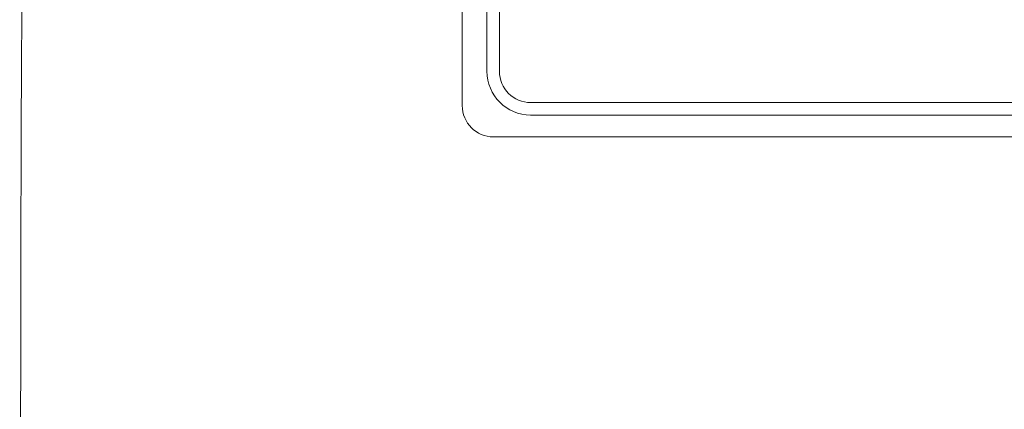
# Model space of a CAD drawing. Extents: x -118729 to -53705, y 33529 to 45095.
# Tile 67 of 83: x -56484 to -56437, y 35557 to 35576. Entities that reach past the tile are written whole.
import ezdxf

# ---------------------------------------------------------------- set-up
doc = ezdxf.new("R2010")
doc.units = 0
doc.header["$LTSCALE"] = 10
doc.header["$MEASUREMENT"] = 0
doc.layers.add('0N', color=7, linetype='CONTINUOUS', lineweight=0)

msp = doc.modelspace()

# ---------------------------------------------------------------- linework, layer by layer
at = {"layer": '0N'}
for p, q in [((-56462.954, 35571.717), (-56462.954, 35608.917)), ((-56461.769, 35606.967), (-56461.769, 35573.367)), ((-56461.169, 35573.367), (-56461.169, 35606.967)), ((-56401.079, 35571.867), (-56459.669, 35571.867)), ((-56459.669, 35571.267), (-56401.079, 35571.267)), ((-56297.054, 35570.217), (-56461.454, 35570.217))]:
    msp.add_line(p, q, dxfattribs=at)
for centre, radius in [((-56459.669, 35573.367), 2.1), ((-56459.669, 35573.367), 1.5), ((-56461.454, 35571.717), 1.5)]:
    msp.add_arc(centre, radius, 180, 270, dxfattribs=at)
msp.add_open_spline([(-56484.154, 35545.348), (-56484.22, 35565.349), (-56484.114, 35585.35), (-56483.75, 35611.248), (-56483.652, 35617.147), (-56483.538, 35623.045)], degree=3, knots=[0, 0, 0, 0, 10.000372, 10.000372, 12.950124, 12.950124, 12.950124, 12.950124], dxfattribs=at)

doc.saveas('drawing.dxf')
